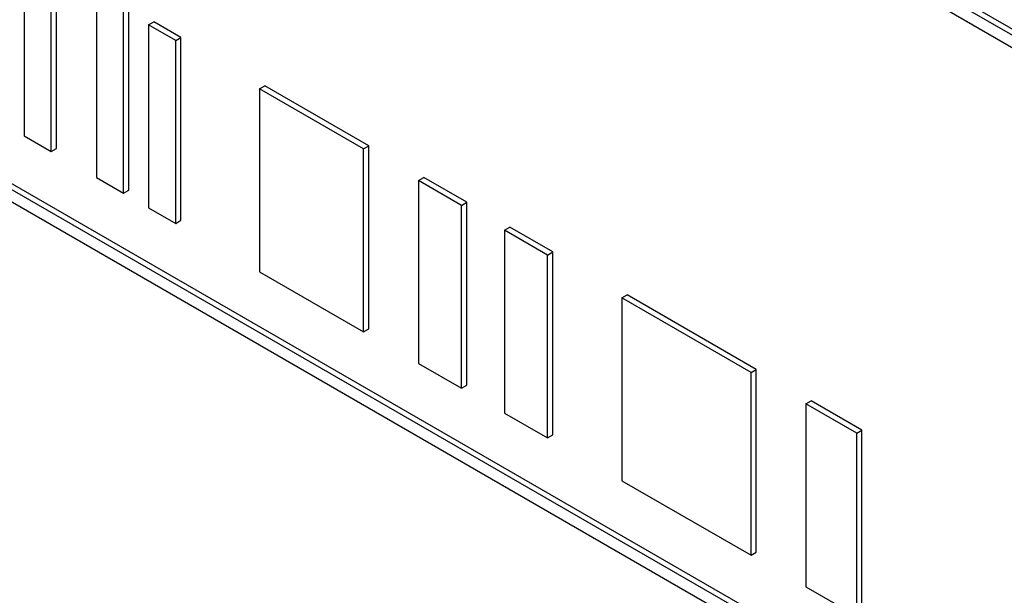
# Paper-space layout 'Blatt2' of a CAD drawing. Header units: millimetres. Extents: x 5 to 418, y 2 to 292.
# Tile 28 of 67: x 129.48 to 132.77, y 141.89 to 143.82. Entities that reach past the tile are written whole.
import ezdxf

# ---------------------------------------------------------------- set-up
doc = ezdxf.new("R2010")
doc.units = ezdxf.units.MM

psp = doc.layouts.new('Blatt2')

# ---------------------------------------------------------------- linework, layer by layer
at = {"color": 7, "linetype": 'Continuous', "lineweight": 25}
for p, q in [((135.4627, 142.2292), (126.9775, 147.1276)), ((135.4804, 142.2394), (126.9951, 147.1378)), ((126.9775, 147.0868), (135.4627, 142.1884)), ((135.4804, 139.7898), (126.9951, 144.6882)), ((135.4627, 139.7796), (126.9775, 144.678)), ((126.9775, 144.6372), (135.4627, 139.7387)), ((129.4941, 144.0417), (129.4941, 143.4293)), ((129.585, 143.3768), (129.585, 143.9892)), ((129.6027, 143.387), (129.6027, 143.9994)), ((129.7365, 143.9018), (129.7365, 143.2894)), ((129.8451, 143.2471), (129.8451, 143.8595)), ((129.8274, 143.2369), (129.8274, 143.8493)), ((129.9108, 143.8012), (129.9284, 143.8114)), ((130.0017, 143.7487), (129.9108, 143.8012)), ((129.9108, 143.8012), (129.9108, 143.1888)), ((130.0193, 143.7589), (129.9284, 143.8114)), ((130.0017, 143.7487), (130.0193, 143.7589)), ((130.0193, 143.1465), (130.0193, 143.7589)), ((130.0017, 143.1363), (130.0017, 143.7487)), ((130.2819, 143.5869), (130.2996, 143.5971)), ((130.6481, 143.396), (130.2996, 143.5971)), ((130.6304, 143.3858), (130.2819, 143.5869)), ((130.2819, 143.5869), (130.2819, 142.9745)), ((129.4941, 143.4293), (129.585, 143.3768)), ((130.6304, 143.3858), (130.6481, 143.396)), ((130.6481, 142.7836), (130.6481, 143.396)), ((129.585, 143.3768), (129.6027, 143.387)), ((130.6304, 142.7734), (130.6304, 143.3858)), ((129.7365, 143.2894), (129.8274, 143.2369)), ((130.8139, 143.2798), (130.8316, 143.29)), ((130.9579, 143.1967), (130.8139, 143.2798)), ((130.8139, 143.2798), (130.8139, 142.6674)), ((130.9756, 143.2069), (130.8316, 143.29)), ((129.8274, 143.2369), (129.8451, 143.2471)), ((130.9579, 143.1967), (130.9756, 143.2069)), ((130.9756, 142.5945), (130.9756, 143.2069)), ((129.9108, 143.1888), (130.0017, 143.1363)), ((130.9579, 142.5843), (130.9579, 143.1967)), ((130.0017, 143.1363), (130.0193, 143.1465)), ((131.1019, 143.1136), (131.1196, 143.1238)), ((131.2459, 143.0304), (131.1019, 143.1136)), ((131.1019, 143.1136), (131.1019, 142.5012)), ((131.2636, 143.0406), (131.1196, 143.1238)), ((131.2459, 143.0304), (131.2636, 143.0406)), ((131.2636, 142.4282), (131.2636, 143.0406)), ((131.2459, 142.418), (131.2459, 143.0304)), ((130.2819, 142.9745), (130.6304, 142.7734)), ((131.4946, 142.8869), (131.5123, 142.8971)), ((131.9266, 142.6375), (131.4946, 142.8869)), ((131.4946, 142.8869), (131.4946, 142.2745)), ((131.9442, 142.6477), (131.5123, 142.8971)), ((130.6304, 142.7734), (130.6481, 142.7836)), ((130.8139, 142.6674), (130.9579, 142.5843)), ((131.9266, 142.6375), (131.9442, 142.6477)), ((131.9266, 142.0251), (131.9266, 142.6375)), ((131.9442, 142.0353), (131.9442, 142.6477)), ((130.9579, 142.5843), (130.9756, 142.5945)), ((132.1098, 142.5317), (132.1275, 142.5419)), ((132.2977, 142.4437), (132.1275, 142.5419)), ((132.28, 142.4335), (132.1098, 142.5317)), ((132.1098, 142.5317), (132.1098, 141.9193)), ((131.1019, 142.5012), (131.2459, 142.418)), ((132.28, 142.4335), (132.2977, 142.4437)), ((132.2977, 141.8313), (132.2977, 142.4437)), ((131.2459, 142.418), (131.2636, 142.4282)), ((132.28, 141.8211), (132.28, 142.4335)), ((131.4946, 142.2745), (131.9266, 142.0251)), ((131.9266, 142.0251), (131.9442, 142.0353)), ((132.1098, 141.9193), (132.28, 141.8211))]:
    psp.add_line(p, q, dxfattribs=at)

doc.saveas('drawing.dxf')
